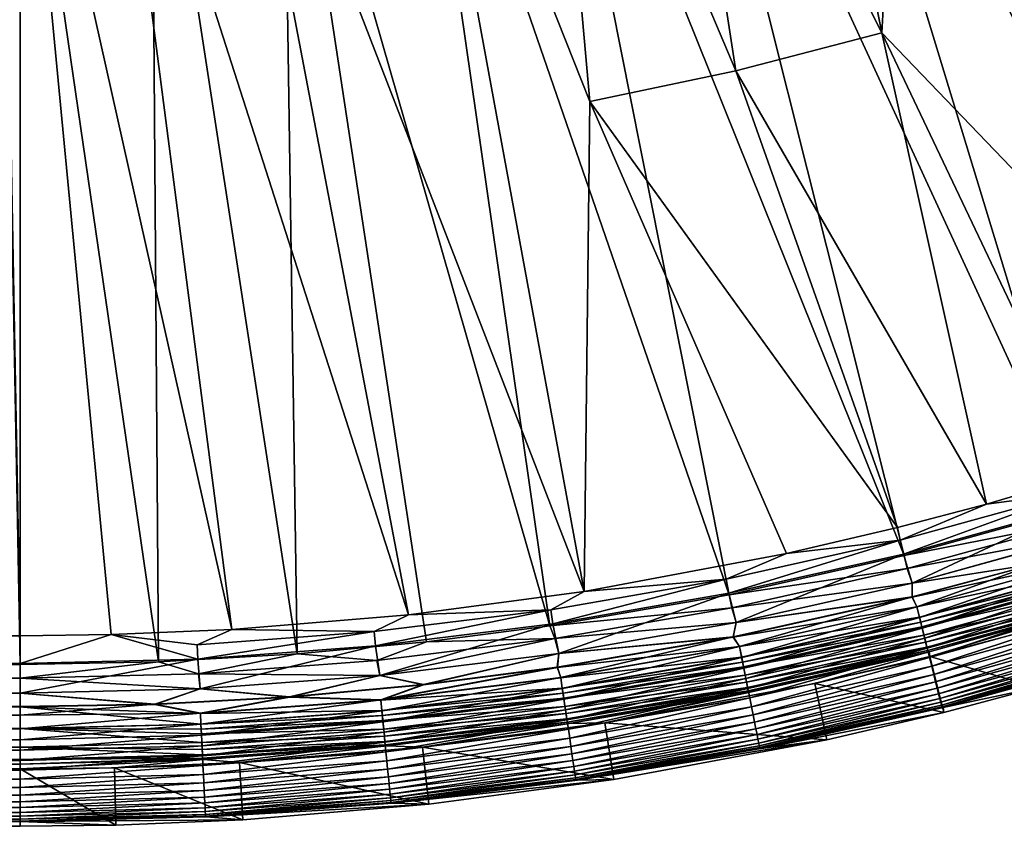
# Model space of a CAD drawing. Header units: metres. Extents: x -900 to 900, y -400 to 400.
# Tile 185 of 241: x 701 to 752, y -400 to -357. Entities that reach past the tile are written whole.
import ezdxf

# ---------------------------------------------------------------- set-up
doc = ezdxf.new("R2010")
doc.units = ezdxf.units.M

msp = doc.modelspace()

# ---------------------------------------------------------------- linework, layer by layer
at = {"layer": 'top'}
for points in [[(747.252197, -331.464813, -29.710361), (774.93988, -374.420105, -0.803848), (753.64325, -328.983063, -29.72888)], [(754.324158, -330.367065, -32.327477), (773.58844, -376.619751, -3.399924), (747.914978, -332.868317, -32.309166)], [(745.777344, -358.114075, -15.338564), (747.252197, -331.464813, -29.710361), (740.871094, -333.599945, -29.690994)], [(745.777344, -358.114075, -15.338564), (765.150696, -378.2836, -0.803848), (747.252197, -331.464813, -29.710361)], [(765.150696, -378.2836, -0.803848), (774.93988, -374.420105, -0.803848), (747.252197, -331.464813, -29.710361)], [(747.914978, -332.868317, -32.309166), (764.190063, -380.22464, -3.399924), (741.391602, -335.054474, -32.289608)], [(773.58844, -376.619751, -3.399924), (764.190063, -380.22464, -3.399924), (747.914978, -332.868317, -32.309166)], [(734.339966, -335.44632, -29.670233), (745.777344, -358.114075, -15.338564), (740.871094, -333.599945, -29.690994)], [(728.303345, -336.857208, -29.650164), (738.14032, -360.10199, -15.338564), (734.339966, -335.44632, -29.670233)], [(738.14032, -360.10199, -15.338564), (745.777344, -358.114075, -15.338564), (734.339966, -335.44632, -29.670233)], [(741.391602, -335.054474, -32.289608), (755.964355, -382.92392, -3.399924), (734.76947, -336.920441, -32.268772)], [(764.190063, -380.22464, -3.399924), (755.964355, -382.92392, -3.399924), (741.391602, -335.054474, -32.289608)], [(721.18103, -338.163605, -29.625343), (730.521423, -361.700104, -15.338564), (728.303345, -336.857208, -29.650164)], [(734.76947, -336.920441, -32.268772), (746.937378, -385.419708, -3.399924), (728.064331, -338.461823, -32.246628)], [(730.521423, -361.700104, -15.338564), (738.14032, -360.10199, -15.338564), (728.303345, -336.857208, -29.650164)], [(755.964355, -382.92392, -3.399924), (746.937378, -385.419708, -3.399924), (734.76947, -336.920441, -32.268772)], [(711.647339, -339.317474, -29.590059), (730.213135, -387.293213, -0.803848), (721.18103, -338.163605, -29.625343)], [(730.213135, -387.293213, -0.803848), (730.521423, -361.700104, -15.338564), (721.18103, -338.163605, -29.625343)], [(728.064331, -338.461823, -32.246628), (737.797119, -387.468781, -3.399924), (721.292175, -339.675354, -32.22316)], [(746.937378, -385.419708, -3.399924), (737.797119, -387.468781, -3.399924), (728.064331, -338.461823, -32.246628)], [(705.383179, -339.713257, -29.565502), (721.030396, -388.514221, -0.803848), (711.647339, -339.317474, -29.590059)], [(721.030396, -388.514221, -0.803848), (730.213135, -387.293213, -0.803848), (711.647339, -339.317474, -29.590059)], [(0.734328, -389.60788, -0.803848), (700.734314, -389.60788, -0.803848), (699.821045, -339.827301, -29.544678)], [(699.821045, -339.827301, -29.544678), (700.734314, -389.60788, -0.803848), (700.734314, -339.824097, -29.546532)], [(700.734314, -339.824097, -29.546532), (711.798828, -389.283508, -0.803848), (705.383179, -339.713257, -29.565502)], [(700.734314, -389.60788, -0.803848), (705.491638, -389.547943, -0.803848), (700.734314, -339.824097, -29.546532)], [(705.491638, -389.547943, -0.803848), (711.798828, -389.283508, -0.803848), (700.734314, -339.824097, -29.546532)], [(711.798828, -389.283508, -0.803848), (721.030396, -388.514221, -0.803848), (705.383179, -339.713257, -29.565502)], [(721.292175, -339.675354, -32.22316), (728.416321, -389.088013, -3.399924), (714.468994, -340.558014, -32.198345)], [(737.797119, -387.468781, -3.399924), (728.416321, -389.088013, -3.399924), (721.292175, -339.675354, -32.22316)], [(714.468994, -340.558014, -32.198345), (715.216675, -390.559692, -3.399924), (707.610962, -341.10791, -32.172169)], [(728.416321, -389.088013, -3.399924), (721.974243, -389.922791, -3.399924), (714.468994, -340.558014, -32.198345)], [(714.468994, -340.558014, -32.198345), (721.974243, -389.922791, -3.399924), (715.216675, -390.559692, -3.399924)], [(707.610962, -341.10791, -32.172169), (707.980774, -390.973389, -3.399924), (700.734314, -341.324097, -32.144608)], [(715.216675, -390.559692, -3.399924), (707.980774, -390.973389, -3.399924), (707.610962, -341.10791, -32.172169)], [(700.734314, -391.111328, -3.399924), (0.734328, -341.327301, -32.142754), (699.821045, -341.327301, -32.142754)], [(700.734314, -391.111328, -3.399924), (0.734328, -391.111328, -3.399924), (0.734328, -341.327301, -32.142754)], [(700.734314, -341.324097, -32.144608), (700.734314, -391.111328, -3.399924), (699.821045, -341.327301, -32.142754)], [(707.980774, -390.973389, -3.399924), (700.734314, -391.111328, -3.399924), (700.734314, -341.324097, -32.144608)], [(738.14032, -360.10199, -15.338564), (751.247925, -382.727722, -0.803848), (745.777344, -358.114075, -15.338564)], [(751.247925, -382.727722, -0.803848), (756.717102, -381.120422, -0.803848), (745.777344, -358.114075, -15.338564)], [(745.777344, -358.114075, -15.338564), (756.717102, -381.120422, -0.803848), (765.150696, -378.2836, -0.803848)], [(730.521423, -361.700104, -15.338564), (746.598083, -383.954773, -0.803848), (738.14032, -360.10199, -15.338564)], [(746.598083, -383.954773, -0.803848), (751.247925, -382.727722, -0.803848), (738.14032, -360.10199, -15.338564)], [(730.213135, -387.293213, -0.803848), (740.790527, -385.311462, -0.803848), (730.521423, -361.700104, -15.338564)], [(740.790527, -385.311462, -0.803848), (746.598083, -383.954773, -0.803848), (730.521423, -361.700104, -15.338564)], [(756.717102, -381.120422, -0.803848), (751.247925, -382.727722, -0.803848), (755.725647, -382.142822, -0.456723)], [(755.725647, -382.142822, -0.456723), (746.736816, -384.620972, -0.456723), (746.917175, -385.341827, -0.204445)], [(755.725647, -382.142822, -0.456723), (751.247925, -382.727722, -0.803848), (746.736816, -384.620972, -0.456723)], [(755.941223, -382.854004, -0.204445), (755.725647, -382.142822, -0.456723), (746.917175, -385.341827, -0.204445)], [(751.247925, -382.727722, -0.803848), (746.598083, -383.954773, -0.803848), (746.736816, -384.620972, -0.456723)], [(746.917175, -385.341827, -0.204445), (747.355774, -386.857666), (755.941223, -382.854004, -0.204445)], [(747.355774, -386.857666), (756.432251, -384.345856), (755.941223, -382.854004, -0.204445)], [(746.937378, -385.419708, -3.399924), (755.964355, -382.92392, -3.399924), (756.166443, -383.596863, -3.101714)], [(746.937378, -385.419708, -3.399924), (756.166443, -383.596863, -3.101714), (747.10553, -386.094849, -3.101714)], [(747.10553, -386.094849, -3.101714), (756.166443, -383.596863, -3.101714), (756.431091, -384.342041, -3)], [(746.736816, -384.620972, -0.456723), (746.598083, -383.954773, -0.803848), (740.790527, -385.311462, -0.803848)], [(747.10553, -386.094849, -3.101714), (756.431091, -384.342041, -3), (747.354797, -386.85379, -3)], [(756.431091, -384.342041, -3), (753.829773, -385.858826, -3), (747.354797, -386.85379, -3)], [(756.432251, -384.345856), (747.355774, -386.857666), (753.825745, -385.844604)], [(746.736816, -384.620972, -0.456723), (737.642578, -386.658173, -0.456723), (737.787292, -387.387024, -0.204445)], [(746.736816, -384.620972, -0.456723), (740.790527, -385.311462, -0.803848), (737.642578, -386.658173, -0.456723)], [(746.917175, -385.341827, -0.204445), (746.736816, -384.620972, -0.456723), (737.787292, -387.387024, -0.204445)], [(740.790527, -385.311462, -0.803848), (730.213135, -387.293213, -0.803848), (737.642578, -386.658173, -0.456723)], [(737.787292, -387.387024, -0.204445), (738.166992, -388.921082), (746.917175, -385.341827, -0.204445)], [(737.797119, -387.468781, -3.399924), (746.937378, -385.419708, -3.399924), (747.10553, -386.094849, -3.101714)], [(738.166992, -388.921082), (747.355774, -386.857666), (746.917175, -385.341827, -0.204445)], [(753.829773, -385.858826, -3), (747.370361, -387.590637, -3), (747.354797, -386.85379, -3)], [(753.825745, -385.844604), (747.355774, -386.857666), (747.36676, -387.576294)], [(753.825745, -385.844604), (747.36676, -387.576294), (747.605164, -388.09201, -0.028766)], [(747.370361, -387.590637, -3), (756.766663, -385.576904, -3.056892), (747.607666, -388.101929, -3.056892)], [(747.370361, -387.590637, -3), (753.829773, -385.858826, -3), (756.766663, -385.576904, -3.056892)], [(756.763672, -385.567108, -0.028766), (753.825745, -385.844604), (747.605164, -388.09201, -0.028766)], [(747.605164, -388.09201, -0.028766), (747.745728, -388.653839, -0.114353), (756.763672, -385.567108, -0.028766)], [(747.607666, -388.101929, -3.056892), (756.766663, -385.576904, -3.056892), (756.928589, -386.111176, -3.22474)], [(747.745728, -388.653839, -0.114353), (756.931702, -386.121338, -0.114353), (756.763672, -385.567108, -0.028766)], [(737.797119, -387.468781, -3.399924), (747.10553, -386.094849, -3.101714), (737.938416, -388.148407, -3.101714)], [(737.938416, -388.148407, -3.101714), (747.10553, -386.094849, -3.101714), (747.354797, -386.85379, -3)], [(747.607666, -388.101929, -3.056892), (756.928589, -386.111176, -3.22474), (747.743164, -388.643524, -3.22474)], [(747.743164, -388.643524, -3.22474), (756.928589, -386.111176, -3.22474), (757.005127, -386.363678, -3.348771)], [(747.743164, -388.643524, -3.22474), (757.005127, -386.363678, -3.348771), (747.80719, -388.899475, -3.348771)], [(747.745728, -388.653839, -0.114353), (747.88385, -389.206055, -0.255695), (756.931702, -386.121338, -0.114353)], [(747.80719, -388.899475, -3.348771), (757.005127, -386.363678, -3.348771), (757.077759, -386.60321, -3.497899)], [(747.88385, -389.206055, -0.255695), (757.096863, -386.666138, -0.255695), (756.931702, -386.121338, -0.114353)], [(737.642578, -386.658173, -0.456723), (728.469055, -388.250153, -0.456723), (728.57782, -388.98526, -0.204445)], [(737.642578, -386.658173, -0.456723), (730.213135, -387.293213, -0.803848), (728.469055, -388.250153, -0.456723)], [(737.787292, -387.387024, -0.204445), (737.642578, -386.658173, -0.456723), (728.57782, -388.98526, -0.204445)], [(737.938416, -388.148407, -3.101714), (747.354797, -386.85379, -3), (738.166199, -388.917145, -3)], [(747.354797, -386.85379, -3), (747.370361, -387.590637, -3), (738.166199, -388.917145, -3)], [(747.355774, -386.857666), (738.166992, -388.921082), (747.36676, -387.576294)], [(757.077759, -386.60321, -3.497899), (747.86792, -389.142273, -3.497899), (747.80719, -388.899475, -3.348771)], [(757.208618, -387.034821, -3.865118), (747.86792, -389.142273, -3.497899), (757.077759, -386.60321, -3.497899)], [(747.88385, -389.206055, -0.255695), (748.018066, -389.742401, -0.451727), (757.096863, -386.666138, -0.255695)], [(748.018066, -389.742401, -0.451727), (757.257202, -387.195251, -0.451727), (757.096863, -386.666138, -0.255695)], [(730.213135, -387.293213, -0.803848), (721.030396, -388.514221, -0.803848), (728.469055, -388.250153, -0.456723)], [(728.416321, -389.088013, -3.399924), (737.797119, -387.468781, -3.399924), (737.938416, -388.148407, -3.101714)], [(728.57782, -388.98526, -0.204445), (728.888, -390.531128), (737.787292, -387.387024, -0.204445)], [(728.888, -390.531128), (738.166992, -388.921082), (737.787292, -387.387024, -0.204445)], [(747.86792, -389.142273, -3.497899), (757.208618, -387.034821, -3.865118), (747.977356, -389.579773, -3.865118)], [(747.977356, -389.579773, -3.865118), (757.208618, -387.034821, -3.865118), (757.316223, -387.389954, -4.312942)], [(757.316223, -387.389954, -4.312942), (748.067444, -389.939758, -4.312942), (747.977356, -389.579773, -3.865118)], [(748.018066, -389.742401, -0.451727), (748.14679, -390.256866, -0.70103), (757.257202, -387.195251, -0.451727)], [(757.39679, -387.65564, -4.82471), (748.067444, -389.939758, -4.312942), (757.316223, -387.389954, -4.312942)], [(748.14679, -390.256866, -0.70103), (757.411072, -387.702789, -0.70103), (757.257202, -387.195251, -0.451727)], [(747.36676, -387.576294), (738.004761, -389.666626), (738.339294, -390.167694, -0.028766)], [(747.36676, -387.576294), (738.166992, -388.921082), (738.004761, -389.666626)], [(738.00769, -389.681152, -3), (747.370361, -387.590637, -3), (747.607666, -388.101929, -3.056892)], [(747.370361, -387.590637, -3), (738.00769, -389.681152, -3), (738.166199, -388.917145, -3)], [(747.605164, -388.09201, -0.028766), (747.36676, -387.576294), (738.339294, -390.167694, -0.028766)], [(757.39679, -387.65564, -4.82471), (748.134827, -390.209076, -4.82471), (748.067444, -389.939758, -4.312942)], [(757.446899, -387.820892, -5.381563), (748.134827, -390.209076, -4.82471), (757.39679, -387.65564, -4.82471)], [(748.134827, -390.209076, -4.82471), (757.446899, -387.820892, -5.381563), (748.176697, -390.376587, -5.381563)], [(748.14679, -390.256866, -0.70103), (748.26886, -390.744873, -1.000777), (757.411072, -387.702789, -0.70103)], [(748.176697, -390.376587, -5.381563), (757.446899, -387.820892, -5.381563), (757.506226, -387.886139, -5.959025)], [(757.506226, -387.886139, -5.959025), (748.2547, -390.446381, -5.959025), (748.176697, -390.376587, -5.381563)], [(757.506226, -387.886139, -5.959025), (748.287109, -390.699554, -35), (748.2547, -390.446381, -5.959025)], [(748.26886, -390.744873, -1.000777), (757.557007, -388.184204, -1.000777), (757.411072, -387.702789, -0.70103)], [(753.107178, -389.427551, -35), (748.287109, -390.699554, -35), (757.506226, -387.886139, -5.959025)], [(719.242432, -389.392639, -0.456723), (721.030396, -388.514221, -0.803848), (711.798828, -389.283508, -0.803848)], [(728.469055, -388.250153, -0.456723), (719.242432, -389.392639, -0.456723), (719.315002, -390.132233, -0.204445)], [(728.469055, -388.250153, -0.456723), (721.030396, -388.514221, -0.803848), (719.242432, -389.392639, -0.456723)], [(728.57782, -388.98526, -0.204445), (728.469055, -388.250153, -0.456723), (719.315002, -390.132233, -0.204445)], [(728.416321, -389.088013, -3.399924), (737.938416, -388.148407, -3.101714), (728.691406, -389.753143, -3.101714)], [(728.691406, -389.753143, -3.101714), (737.938416, -388.148407, -3.101714), (738.166199, -388.917145, -3)], [(738.00769, -389.681152, -3), (747.607666, -388.101929, -3.056892), (738.341248, -390.177734, -3.056892)], [(738.339294, -390.167694, -0.028766), (738.452026, -390.735718, -0.114353), (747.605164, -388.09201, -0.028766)], [(738.341248, -390.177734, -3.056892), (747.607666, -388.101929, -3.056892), (747.743164, -388.643524, -3.22474)], [(738.452026, -390.735718, -0.114353), (747.745728, -388.653839, -0.114353), (747.605164, -388.09201, -0.028766)], [(748.26886, -390.744873, -1.000777), (748.38324, -391.202087, -1.34779), (757.557007, -388.184204, -1.000777)], [(748.38324, -391.202087, -1.34779), (757.693726, -388.635254, -1.34779), (757.557007, -388.184204, -1.000777)], [(719.315002, -390.132233, -0.204445), (719.541199, -391.68396), (728.57782, -388.98526, -0.204445)], [(719.541199, -391.68396), (728.888, -390.531128), (728.57782, -388.98526, -0.204445)], [(728.691406, -389.753143, -3.101714), (738.166199, -388.917145, -3), (728.887451, -390.527191, -3)], [(738.166199, -388.917145, -3), (738.00769, -389.681152, -3), (728.887451, -390.527191, -3)], [(738.166992, -388.921082), (728.888, -390.531128), (738.004761, -389.666626)], [(738.341248, -390.177734, -3.056892), (747.743164, -388.643524, -3.22474), (738.449951, -390.725311, -3.22474)], [(738.449951, -390.725311, -3.22474), (747.743164, -388.643524, -3.22474), (747.80719, -388.899475, -3.348771)], [(747.80719, -388.899475, -3.348771), (738.501343, -390.9841, -3.348771), (738.449951, -390.725311, -3.22474)], [(738.452026, -390.735718, -0.114353), (738.562866, -391.294067, -0.255695), (747.745728, -388.653839, -0.114353)], [(747.86792, -389.142273, -3.497899), (738.501343, -390.9841, -3.348771), (747.80719, -388.899475, -3.348771)], [(738.562866, -391.294067, -0.255695), (747.88385, -389.206055, -0.255695), (747.745728, -388.653839, -0.114353)], [(748.38324, -391.202087, -1.34779), (748.488831, -391.624237, -1.738888), (757.693726, -388.635254, -1.34779)], [(748.488831, -391.624237, -1.738888), (757.820007, -389.051727, -1.738888), (757.693726, -388.635254, -1.34779)], [(700.734314, -389.60788, -0.803848), (700.734314, -391.05304, -0.204963), (705.491638, -389.547943, -0.803848)], [(700.734314, -391.05304, -0.204963), (710.025085, -390.823547, -0.204445), (705.491638, -389.547943, -0.803848)], [(711.798828, -389.283508, -0.803848), (705.491638, -389.547943, -0.803848), (709.988831, -390.081268, -0.456723)], [(705.491638, -389.547943, -0.803848), (710.025085, -390.823547, -0.204445), (709.988831, -390.081268, -0.456723)], [(709.988831, -390.081268, -0.456723), (719.242432, -389.392639, -0.456723), (711.798828, -389.283508, -0.803848)], [(710.025085, -390.823547, -0.204445), (719.242432, -389.392639, -0.456723), (709.988831, -390.081268, -0.456723)], [(719.315002, -390.132233, -0.204445), (719.242432, -389.392639, -0.456723), (710.025085, -390.823547, -0.204445)], [(721.974243, -389.922791, -3.399924), (728.416321, -389.088013, -3.399924), (728.691406, -389.753143, -3.101714)], [(738.501343, -390.9841, -3.348771), (747.86792, -389.142273, -3.497899), (738.550049, -391.229553, -3.497899)], [(738.550049, -391.229553, -3.497899), (747.86792, -389.142273, -3.497899), (747.977356, -389.579773, -3.865118)], [(738.562866, -391.294067, -0.255695), (738.670532, -391.836365, -0.451727), (747.88385, -389.206055, -0.255695)], [(738.670532, -391.836365, -0.451727), (748.018066, -389.742401, -0.451727), (747.88385, -389.206055, -0.255695)], [(753.909424, -392.31842, -35), (748.287109, -390.699554, -35), (753.107178, -389.427551, -35)], [(748.488831, -391.624237, -1.738888), (748.584656, -392.007263, -2.170691), (757.820007, -389.051727, -1.738888)], [(748.584656, -392.007263, -2.170691), (757.934509, -389.429596, -2.170691), (757.820007, -389.051727, -1.738888)], [(748.584656, -392.007263, -2.170691), (748.669861, -392.347839, -2.639013), (757.934509, -389.429596, -2.170691)], [(748.669861, -392.347839, -2.639013), (758.036377, -389.765594, -2.639013), (757.934509, -389.429596, -2.170691)], [(0.734328, -389.60788, -0.803848), (0.734328, -390.554504, -0.3623), (700.734314, -389.60788, -0.803848)], [(0.734328, -390.554504, -0.3623), (700.734314, -391.05304, -0.204963), (700.734314, -389.60788, -0.803848)], [(715.216675, -390.559692, -3.399924), (721.974243, -389.922791, -3.399924), (719.390808, -390.904785, -3.101714)], [(719.390808, -390.904785, -3.101714), (728.691406, -389.753143, -3.101714), (719.540833, -391.679962, -3)], [(721.974243, -389.922791, -3.399924), (728.691406, -389.753143, -3.101714), (719.390808, -390.904785, -3.101714)], [(719.540833, -391.679962, -3), (728.691406, -389.753143, -3.101714), (728.887451, -390.527191, -3)], [(738.004761, -389.666626), (728.816284, -391.249176), (728.992615, -391.789734, -0.028766)], [(738.004761, -389.666626), (728.888, -390.531128), (728.816284, -391.249176)], [(728.818481, -391.263824, -3), (738.00769, -389.681152, -3), (738.341248, -390.177734, -3.056892)], [(738.00769, -389.681152, -3), (728.818481, -391.263824, -3), (728.887451, -390.527191, -3)], [(738.339294, -390.167694, -0.028766), (738.004761, -389.666626), (728.992615, -391.789734, -0.028766)], [(747.977356, -389.579773, -3.865118), (738.637878, -391.671906, -3.865118), (738.550049, -391.229553, -3.497899)], [(748.067444, -389.939758, -4.312942), (738.637878, -391.671906, -3.865118), (747.977356, -389.579773, -3.865118)], [(748.067444, -389.939758, -4.312942), (738.710144, -392.035889, -4.312942), (738.637878, -391.671906, -3.865118)], [(738.670532, -391.836365, -0.451727), (738.773804, -392.356537, -0.70103), (748.018066, -389.742401, -0.451727)], [(748.134827, -390.209076, -4.82471), (738.710144, -392.035889, -4.312942), (748.067444, -389.939758, -4.312942)], [(738.773804, -392.356537, -0.70103), (748.14679, -390.256866, -0.70103), (748.018066, -389.742401, -0.451727)], [(748.669861, -392.347839, -2.639013), (748.743652, -392.642853, -3.139467), (758.036377, -389.765594, -2.639013)], [(748.743652, -392.642853, -3.139467), (758.124634, -390.05661, -3.139467), (758.036377, -389.765594, -2.639013)], [(748.743652, -392.642853, -3.139467), (748.805298, -392.88916, -3.667668), (758.124634, -390.05661, -3.139467)], [(748.805298, -392.88916, -3.667668), (758.198242, -390.299591, -3.667668), (758.124634, -390.05661, -3.139467)], [(0.734328, -390.554504, -0.3623), (0.734328, -391.563354, -0.091617), (700.734314, -391.05304, -0.204963)], [(707.980774, -390.973389, -3.399924), (715.216675, -390.559692, -3.399924), (710.062988, -391.598938, -3.101714)], [(710.025085, -390.823547, -0.204445), (710.149109, -392.37674), (719.315002, -390.132233, -0.204445)], [(715.216675, -390.559692, -3.399924), (719.390808, -390.904785, -3.101714), (710.062988, -391.598938, -3.101714)], [(710.149109, -392.37674), (719.541199, -391.68396), (719.315002, -390.132233, -0.204445)], [(728.887451, -390.527191, -3), (721.830383, -392.163574, -3), (719.540833, -391.679962, -3)], [(728.888, -390.531128), (719.541199, -391.68396), (721.828735, -392.148865)], [(728.888, -390.531128), (721.828735, -392.148865), (728.816284, -391.249176)], [(728.887451, -390.527191, -3), (728.818481, -391.263824, -3), (721.830383, -392.163574, -3)], [(728.818481, -391.263824, -3), (738.341248, -390.177734, -3.056892), (728.99408, -391.799835, -3.056892)], [(728.992615, -391.789734, -0.028766), (729.077332, -392.36264, -0.114353), (738.339294, -390.167694, -0.028766)], [(728.99408, -391.799835, -3.056892), (738.341248, -390.177734, -3.056892), (738.449951, -390.725311, -3.22474)], [(729.077332, -392.36264, -0.114353), (738.452026, -390.735718, -0.114353), (738.339294, -390.167694, -0.028766)], [(748.2547, -390.446381, -5.959025), (742.266907, -392.105927, -35), (731.302246, -394.1604, -35)], [(731.302246, -394.1604, -35), (738.888733, -392.549591, -5.959025), (748.2547, -390.446381, -5.959025)], [(738.710144, -392.035889, -4.312942), (748.134827, -390.209076, -4.82471), (738.764221, -392.308197, -4.82471)], [(738.764221, -392.308197, -4.82471), (748.134827, -390.209076, -4.82471), (748.176697, -390.376587, -5.381563)], [(748.176697, -390.376587, -5.381563), (738.797791, -392.47757, -5.381563), (738.764221, -392.308197, -4.82471)], [(738.773804, -392.356537, -0.70103), (738.871765, -392.849915, -1.000777), (748.14679, -390.256866, -0.70103)], [(748.2547, -390.446381, -5.959025), (738.797791, -392.47757, -5.381563), (748.176697, -390.376587, -5.381563)], [(748.2547, -390.446381, -5.959025), (738.888733, -392.549591, -5.959025), (738.797791, -392.47757, -5.381563)], [(738.871765, -392.849915, -1.000777), (748.26886, -390.744873, -1.000777), (748.14679, -390.256866, -0.70103)], [(748.287109, -390.699554, -35), (742.266907, -392.105927, -35), (748.2547, -390.446381, -5.959025)], [(748.805298, -392.88916, -3.667668), (748.854004, -393.083954, -4.218875), (758.198242, -390.299591, -3.667668)], [(748.854004, -393.083954, -4.218875), (758.256531, -390.491791, -4.218875), (758.198242, -390.299591, -3.667668)], [(748.854004, -393.083954, -4.218875), (748.889526, -393.225891, -4.786941), (758.256531, -390.491791, -4.218875)], [(748.889526, -393.225891, -4.786941), (758.29895, -390.631775, -4.786941), (758.256531, -390.491791, -4.218875)], [(0.734328, -391.563354, -0.091617), (700.734314, -392.603882), (700.734314, -391.05304, -0.204963)], [(700.734314, -391.05304, -0.204963), (700.734314, -392.603882), (710.025085, -390.823547, -0.204445)], [(700.734314, -392.603882), (710.149109, -392.37674), (710.025085, -390.823547, -0.204445)], [(700.734314, -391.111328, -3.399924), (707.980774, -390.973389, -3.399924), (700.734314, -391.831268, -3.101714)], [(707.980774, -390.973389, -3.399924), (710.062988, -391.598938, -3.101714), (700.734314, -391.831268, -3.101714)], [(710.062988, -391.598938, -3.101714), (719.390808, -390.904785, -3.101714), (719.540833, -391.679962, -3)], [(738.449951, -390.725311, -3.22474), (729.075806, -392.352112, -3.22474), (728.99408, -391.799835, -3.056892)], [(738.501343, -390.9841, -3.348771), (729.075806, -392.352112, -3.22474), (738.449951, -390.725311, -3.22474)], [(729.075806, -392.352112, -3.22474), (738.501343, -390.9841, -3.348771), (729.11438, -392.613129, -3.348771)], [(729.077332, -392.36264, -0.114353), (729.160645, -392.925751, -0.255695), (738.452026, -390.735718, -0.114353)], [(729.11438, -392.613129, -3.348771), (738.501343, -390.9841, -3.348771), (738.550049, -391.229553, -3.497899)], [(729.160645, -392.925751, -0.255695), (738.562866, -391.294067, -0.255695), (738.452026, -390.735718, -0.114353)], [(738.871765, -392.849915, -1.000777), (738.963501, -393.312195, -1.34779), (748.26886, -390.744873, -1.000777)], [(738.963501, -393.312195, -1.34779), (748.38324, -391.202087, -1.34779), (748.26886, -390.744873, -1.000777)], [(749.015869, -393.609802, -35), (742.266907, -392.105927, -35), (748.287109, -390.699554, -35)], [(753.909424, -392.31842, -35), (749.015869, -393.609802, -35), (748.287109, -390.699554, -35)], [(748.889526, -393.225891, -4.786941), (748.911499, -393.313782, -5.365363), (758.29895, -390.631775, -4.786941)], [(748.911499, -393.313782, -5.365363), (758.325256, -390.718506, -5.365363), (758.29895, -390.631775, -4.786941)], [(748.911499, -393.313782, -5.365363), (748.983643, -393.356476, -5.947641), (758.325256, -390.718506, -5.365363)], [(748.983643, -393.356476, -5.947641), (758.377075, -390.756989, -5.947641), (758.325256, -390.718506, -5.365363)], [(758.377075, -390.756989, -5.947641), (748.983643, -393.356476, -5.947641), (753.909424, -392.31842, -35)], [(0.734328, -391.111328, -3.399924), (700.734314, -391.111328, -3.399924), (0.734328, -391.582916, -3.180022)], [(700.734314, -391.111328, -3.399924), (700.734314, -391.831268, -3.101714), (0.734328, -391.582916, -3.180022)], [(0.734328, -391.563354, -0.091617), (0.734328, -392.603882), (700.734314, -392.603882)], [(0.734328, -391.582916, -3.180022), (700.734314, -391.831268, -3.101714), (0.734328, -392.08551, -3.04535)], [(700.734314, -391.831268, -3.101714), (710.062988, -391.598938, -3.101714), (710.148926, -392.372772, -3)], [(710.062988, -391.598938, -3.101714), (719.540833, -391.679962, -3), (710.148926, -392.372772, -3)], [(728.992615, -391.789734, -0.028766), (728.816284, -391.249176), (719.591797, -392.953766, -0.028766)], [(728.816284, -391.249176), (721.828735, -392.148865), (719.591797, -392.953766, -0.028766)], [(721.830383, -392.163574, -3), (728.818481, -391.263824, -3), (719.592773, -392.963928, -3.056892)], [(719.592773, -392.963928, -3.056892), (728.818481, -391.263824, -3), (728.99408, -391.799835, -3.056892)], [(738.550049, -391.229553, -3.497899), (729.151001, -392.860687, -3.497899), (729.11438, -392.613129, -3.348771)], [(738.637878, -391.671906, -3.865118), (729.151001, -392.860687, -3.497899), (738.550049, -391.229553, -3.497899)], [(729.160645, -392.925751, -0.255695), (729.241516, -393.472687, -0.451727), (738.562866, -391.294067, -0.255695)], [(729.241516, -393.472687, -0.451727), (738.670532, -391.836365, -0.451727), (738.562866, -391.294067, -0.255695)], [(738.963501, -393.312195, -1.34779), (739.048218, -393.739044, -1.738888), (748.38324, -391.202087, -1.34779)], [(739.048218, -393.739044, -1.738888), (748.488831, -391.624237, -1.738888), (748.38324, -391.202087, -1.34779)], [(700.734314, -391.831268, -3.101714), (700.734314, -392.603882, -3), (0.734328, -392.08551, -3.04535)], [(0.734328, -392.08551, -3.04535), (700.734314, -392.603882, -3), (0.734328, -392.603882, -3)], [(710.148926, -392.372772, -3), (700.734314, -392.603882, -3), (700.734314, -391.831268, -3.101714)], [(719.540833, -391.679962, -3), (714.814087, -392.807129, -3), (710.148926, -392.372772, -3)], [(719.541199, -391.68396), (710.149109, -392.37674), (714.812988, -392.792389)], [(719.541199, -391.68396), (714.812988, -392.792389), (721.828735, -392.148865)], [(721.830383, -392.163574, -3), (714.814087, -392.807129, -3), (719.540833, -391.679962, -3)], [(719.591797, -392.953766, -0.028766), (719.648315, -393.530151, -0.114353), (728.992615, -391.789734, -0.028766)], [(729.075806, -392.352112, -3.22474), (719.592773, -392.963928, -3.056892), (728.99408, -391.799835, -3.056892)], [(719.648315, -393.530151, -0.114353), (729.077332, -392.36264, -0.114353), (728.992615, -391.789734, -0.028766)], [(738.637878, -391.671906, -3.865118), (729.21698, -393.306824, -3.865118), (729.151001, -392.860687, -3.497899)], [(738.710144, -392.035889, -4.312942), (729.21698, -393.306824, -3.865118), (738.637878, -391.671906, -3.865118)], [(729.21698, -393.306824, -3.865118), (738.710144, -392.035889, -4.312942), (729.271301, -393.67395, -4.312942)], [(729.241516, -393.472687, -0.451727), (729.319092, -393.997314, -0.70103), (738.670532, -391.836365, -0.451727)], [(729.271301, -393.67395, -4.312942), (738.710144, -392.035889, -4.312942), (738.764221, -392.308197, -4.82471)], [(729.319092, -393.997314, -0.70103), (738.773804, -392.356537, -0.70103), (738.670532, -391.836365, -0.451727)], [(742.903931, -395.037628, -35), (731.302246, -394.1604, -35), (742.266907, -392.105927, -35)], [(739.048218, -393.739044, -1.738888), (739.125122, -394.126312, -2.170691), (748.488831, -391.624237, -1.738888)], [(739.125122, -394.126312, -2.170691), (748.584656, -392.007263, -2.170691), (748.488831, -391.624237, -1.738888)], [(739.125122, -394.126312, -2.170691), (739.193481, -394.470673, -2.639013), (748.584656, -392.007263, -2.170691)], [(739.193481, -394.470673, -2.639013), (748.669861, -392.347839, -2.639013), (748.584656, -392.007263, -2.170691)], [(749.015869, -393.609802, -35), (742.903931, -395.037628, -35), (742.266907, -392.105927, -35)], [(700.734314, -392.603882, -3), (700.734314, -393.32251, -3), (0.734328, -392.603882, -3)], [(700.734314, -393.32251, -3), (0.734328, -393.32251, -3), (0.734328, -392.603882, -3)], [(0.734328, -392.603882), (0.734328, -393.307709), (700.734314, -392.603882)], [(0.734328, -393.307709), (700.734314, -393.307709), (700.734314, -392.603882)], [(710.148926, -392.372772, -3), (707.778931, -393.193604, -3), (700.734314, -392.603882, -3)], [(710.149109, -392.37674), (700.734314, -392.603882), (707.778381, -393.178833)], [(707.778931, -393.193604, -3), (700.734314, -393.32251, -3), (700.734314, -392.603882, -3)], [(700.734314, -392.603882), (700.734314, -393.307709), (707.778381, -393.178833)], [(710.149109, -392.37674), (707.778381, -393.178833), (714.812988, -392.792389)], [(714.814087, -392.807129, -3), (707.778931, -393.193604, -3), (710.148926, -392.372772, -3)], [(719.591797, -392.953766, -0.028766), (721.828735, -392.148865), (714.812988, -392.792389)], [(714.814087, -392.807129, -3), (721.830383, -392.163574, -3), (719.592773, -392.963928, -3.056892)], [(719.592773, -392.963928, -3.056892), (729.075806, -392.352112, -3.22474), (719.647278, -393.519562, -3.22474)], [(719.647278, -393.519562, -3.22474), (729.075806, -392.352112, -3.22474), (729.11438, -392.613129, -3.348771)], [(729.11438, -392.613129, -3.348771), (719.673096, -393.782166, -3.348771), (719.647278, -393.519562, -3.22474)], [(719.648315, -393.530151, -0.114353), (719.703918, -394.09671, -0.255695), (729.077332, -392.36264, -0.114353)], [(729.151001, -392.860687, -3.497899), (719.673096, -393.782166, -3.348771), (729.11438, -392.613129, -3.348771)], [(719.703918, -394.09671, -0.255695), (729.160645, -392.925751, -0.255695), (729.077332, -392.36264, -0.114353)], [(738.764221, -392.308197, -4.82471), (729.31189, -393.948547, -4.82471), (729.271301, -393.67395, -4.312942)], [(738.797791, -392.47757, -5.381563), (729.31189, -393.948547, -4.82471), (738.764221, -392.308197, -4.82471)], [(738.797791, -392.47757, -5.381563), (729.337158, -394.119385, -5.381563), (729.31189, -393.948547, -4.82471)], [(729.319092, -393.997314, -0.70103), (729.3927, -394.494934, -1.000777), (738.773804, -392.356537, -0.70103)], [(738.888733, -392.549591, -5.959025), (729.337158, -394.119385, -5.381563), (738.797791, -392.47757, -5.381563)], [(738.888733, -392.549591, -5.959025), (729.430847, -394.190674, -5.959025), (729.337158, -394.119385, -5.381563)], [(729.3927, -394.494934, -1.000777), (738.871765, -392.849915, -1.000777), (738.773804, -392.356537, -0.70103)], [(729.430847, -394.190674, -5.959025), (738.888733, -392.549591, -5.959025), (731.302246, -394.1604, -35)], [(739.193481, -394.470673, -2.639013), (739.252686, -394.768921, -3.139467), (748.669861, -392.347839, -2.639013)], [(739.252686, -394.768921, -3.139467), (748.743652, -392.642853, -3.139467), (748.669861, -392.347839, -2.639013)], [(748.983643, -393.356476, -5.947641), (749.015869, -393.609802, -35), (753.909424, -392.31842, -35)], [(714.812988, -392.792389), (707.778381, -393.178833), (710.163513, -393.655396, -0.028766)], [(707.778931, -393.193604, -3), (714.814087, -392.807129, -3), (710.164001, -393.665619, -3.056892)], [(719.591797, -392.953766, -0.028766), (714.812988, -392.792389), (710.163513, -393.655396, -0.028766)], [(710.163513, -393.655396, -0.028766), (710.191772, -394.233887, -0.114353), (719.591797, -392.953766, -0.028766)], [(714.814087, -392.807129, -3), (719.592773, -392.963928, -3.056892), (710.164001, -393.665619, -3.056892)], [(710.164001, -393.665619, -3.056892), (719.592773, -392.963928, -3.056892), (719.647278, -393.519562, -3.22474)], [(710.191772, -394.233887, -0.114353), (719.648315, -393.530151, -0.114353), (719.591797, -392.953766, -0.028766)], [(729.151001, -392.860687, -3.497899), (719.69751, -394.03125, -3.497899), (719.673096, -393.782166, -3.348771)], [(729.21698, -393.306824, -3.865118), (719.69751, -394.03125, -3.497899), (729.151001, -392.860687, -3.497899)], [(719.703918, -394.09671, -0.255695), (719.757935, -394.646973, -0.451727), (729.160645, -392.925751, -0.255695)], [(719.757935, -394.646973, -0.451727), (729.241516, -393.472687, -0.451727), (729.160645, -392.925751, -0.255695)], [(729.3927, -394.494934, -1.000777), (729.46167, -394.961182, -1.34779), (738.871765, -392.849915, -1.000777)], [(729.46167, -394.961182, -1.34779), (738.963501, -393.312195, -1.34779), (738.871765, -392.849915, -1.000777)], [(739.252686, -394.768921, -3.139467), (739.302124, -395.017944, -3.667668), (748.743652, -392.642853, -3.139467)], [(739.302124, -395.017944, -3.667668), (748.805298, -392.88916, -3.667668), (748.743652, -392.642853, -3.139467)], [(739.302124, -395.017944, -3.667668), (739.341248, -395.214935, -4.218875), (748.805298, -392.88916, -3.667668)], [(739.341248, -395.214935, -4.218875), (748.854004, -393.083954, -4.218875), (748.805298, -392.88916, -3.667668)], [(739.341248, -395.214935, -4.218875), (739.36969, -395.358429, -4.786941), (748.854004, -393.083954, -4.218875)], [(739.36969, -395.358429, -4.786941), (748.889526, -393.225891, -4.786941), (748.854004, -393.083954, -4.218875)], [(700.734314, -393.307709), (0.734328, -393.307709), (700.734314, -393.754425, -0.016652)], [(0.734328, -393.307709), (700.734314, -394.469604, -0.113575), (700.734314, -393.754425, -0.016652)], [(0.734328, -393.307709), (0.734328, -395.151855, -0.290434), (700.734314, -394.469604, -0.113575)], [(700.734314, -393.32251, -3), (700.734314, -394.458832, -3.22474), (0.734328, -393.32251, -3)], [(700.734314, -394.458832, -3.22474), (0.734328, -394.807526, -3.395593), (0.734328, -393.32251, -3)], [(710.163513, -393.655396, -0.028766), (707.778381, -393.178833), (700.734314, -393.754425, -0.016652)], [(707.778381, -393.178833), (700.734314, -393.307709), (700.734314, -393.754425, -0.016652)], [(707.778931, -393.193604, -3), (710.164001, -393.665619, -3.056892), (700.734314, -393.32251, -3)], [(710.164001, -393.665619, -3.056892), (710.191223, -394.223267, -3.22474), (700.734314, -393.32251, -3)], [(700.734314, -393.32251, -3), (710.191223, -394.223267, -3.22474), (700.734314, -394.458832, -3.22474)], [(700.734314, -393.754425, -0.016652), (700.734314, -394.469604, -0.113575), (710.163513, -393.655396, -0.028766)], [(700.734314, -394.469604, -0.113575), (710.191772, -394.233887, -0.114353), (710.163513, -393.655396, -0.028766)], [(719.647278, -393.519562, -3.22474), (710.191223, -394.223267, -3.22474), (710.164001, -393.665619, -3.056892)], [(719.673096, -393.782166, -3.348771), (710.191223, -394.223267, -3.22474), (719.647278, -393.519562, -3.22474)], [(710.191772, -394.233887, -0.114353), (710.219543, -394.802521, -0.255695), (719.648315, -393.530151, -0.114353)], [(710.219543, -394.802521, -0.255695), (719.703918, -394.09671, -0.255695), (719.648315, -393.530151, -0.114353)], [(719.69751, -394.03125, -3.497899), (729.21698, -393.306824, -3.865118), (719.741516, -394.480103, -3.865118)], [(719.741516, -394.480103, -3.865118), (729.21698, -393.306824, -3.865118), (729.271301, -393.67395, -4.312942)], [(719.757935, -394.646973, -0.451727), (719.809692, -395.174805, -0.70103), (729.241516, -393.472687, -0.451727)], [(719.809692, -395.174805, -0.70103), (729.319092, -393.997314, -0.70103), (729.241516, -393.472687, -0.451727)], [(729.46167, -394.961182, -1.34779), (729.52533, -395.391663, -1.738888), (738.963501, -393.312195, -1.34779)], [(729.52533, -395.391663, -1.738888), (739.048218, -393.739044, -1.738888), (738.963501, -393.312195, -1.34779)], [(739.36969, -395.358429, -4.786941), (739.387329, -395.447327, -5.365363), (748.889526, -393.225891, -4.786941)], [(739.387329, -395.447327, -5.365363), (748.911499, -393.313782, -5.365363), (748.889526, -393.225891, -4.786941)], [(739.387329, -395.447327, -5.365363), (739.473999, -395.491943, -5.947641), (748.911499, -393.313782, -5.365363)], [(739.473999, -395.491943, -5.947641), (748.983643, -393.356476, -5.947641), (748.911499, -393.313782, -5.365363)], [(748.983643, -393.356476, -5.947641), (739.473999, -395.491943, -5.947641), (749.015869, -393.609802, -35)], [(739.473999, -395.491943, -5.947641), (742.903931, -395.037628, -35), (749.015869, -393.609802, -35)], [(719.673096, -393.782166, -3.348771), (710.204102, -394.486847, -3.348771), (710.191223, -394.223267, -3.22474)], [(719.69751, -394.03125, -3.497899), (710.204102, -394.486847, -3.348771), (719.673096, -393.782166, -3.348771)], [(710.204102, -394.486847, -3.348771), (719.69751, -394.03125, -3.497899), (710.21637, -394.736816, -3.497899)], [(710.21637, -394.736816, -3.497899), (719.69751, -394.03125, -3.497899), (719.741516, -394.480103, -3.865118)], [(710.219543, -394.802521, -0.255695), (710.246521, -395.354797, -0.451727), (719.703918, -394.09671, -0.255695)], [(710.246521, -395.354797, -0.451727), (719.757935, -394.646973, -0.451727), (719.703918, -394.09671, -0.255695)], [(729.271301, -393.67395, -4.312942), (719.777771, -394.849457, -4.312942), (719.741516, -394.480103, -3.865118)], [(729.31189, -393.948547, -4.82471), (719.777771, -394.849457, -4.312942), (729.271301, -393.67395, -4.312942)], [(729.31189, -393.948547, -4.82471), (719.804871, -395.125732, -4.82471), (719.777771, -394.849457, -4.312942)], [(729.337158, -394.119385, -5.381563), (719.804871, -395.125732, -4.82471), (729.31189, -393.948547, -4.82471)], [(729.337158, -394.119385, -5.381563), (719.821716, -395.297607, -5.381563), (719.804871, -395.125732, -4.82471)], [(719.809692, -395.174805, -0.70103), (719.858826, -395.675446, -1.000777), (729.319092, -393.997314, -0.70103)], [(729.430847, -394.190674, -5.959025), (719.821716, -395.297607, -5.381563), (729.337158, -394.119385, -5.381563)], [(719.858826, -395.675446, -1.000777), (729.3927, -394.494934, -1.000777), (729.319092, -393.997314, -0.70103)], [(721.778503, -395.42688, -35), (729.430847, -394.190674, -5.959025), (731.302246, -394.1604, -35)], [(731.772156, -397.123505, -35), (721.778503, -395.42688, -35), (731.302246, -394.1604, -35)], [(729.52533, -395.391663, -1.738888), (729.58313, -395.782257, -2.170691), (739.048218, -393.739044, -1.738888)], [(729.58313, -395.782257, -2.170691), (739.125122, -394.126312, -2.170691), (739.048218, -393.739044, -1.738888)], [(729.58313, -395.782257, -2.170691), (729.63446, -396.129547, -2.639013), (739.125122, -394.126312, -2.170691)], [(729.63446, -396.129547, -2.639013), (739.193481, -394.470673, -2.639013), (739.125122, -394.126312, -2.170691)], [(742.903931, -395.037628, -35), (731.772156, -397.123505, -35), (731.302246, -394.1604, -35)], [(700.734314, -394.458832, -3.22474), (700.734314, -395.424042, -3.865118), (0.734328, -394.807526, -3.395593)], [(0.734328, -395.151855, -0.290434), (700.734314, -395.03891, -0.255184), (700.734314, -394.469604, -0.113575)], [(710.191223, -394.223267, -3.22474), (710.204102, -394.486847, -3.348771), (700.734314, -394.458832, -3.22474)], [(700.734314, -394.469604, -0.113575), (700.734314, -395.03891, -0.255184), (710.191772, -394.233887, -0.114353)], [(700.734314, -395.03891, -0.255184), (710.219543, -394.802521, -0.255695), (710.191772, -394.233887, -0.114353)], [(700.734314, -394.458832, -3.22474), (710.204102, -394.486847, -3.348771), (710.21637, -394.736816, -3.497899)], [(710.238342, -395.187317, -3.865118), (700.734314, -394.458832, -3.22474), (710.21637, -394.736816, -3.497899)], [(710.238342, -395.187317, -3.865118), (700.734314, -395.424042, -3.865118), (700.734314, -394.458832, -3.22474)], [(719.741516, -394.480103, -3.865118), (710.238342, -395.187317, -3.865118), (710.21637, -394.736816, -3.497899)], [(719.777771, -394.849457, -4.312942), (710.238342, -395.187317, -3.865118), (719.741516, -394.480103, -3.865118)], [(710.246521, -395.354797, -0.451727), (710.272461, -395.884521, -0.70103), (719.757935, -394.646973, -0.451727)], [(710.272461, -395.884521, -0.70103), (719.809692, -395.174805, -0.70103), (719.757935, -394.646973, -0.451727)], [(729.430847, -394.190674, -5.959025), (719.90387, -395.365723, -5.959025), (719.821716, -395.297607, -5.381563)], [(719.858826, -395.675446, -1.000777), (719.904846, -396.144531, -1.34779), (729.3927, -394.494934, -1.000777)], [(719.90387, -395.365723, -5.959025), (729.430847, -394.190674, -5.959025), (721.778503, -395.42688, -35)], [(719.904846, -396.144531, -1.34779), (729.46167, -394.961182, -1.34779), (729.3927, -394.494934, -1.000777)], [(729.63446, -396.129547, -2.639013), (729.678955, -396.430359, -3.139467), (739.193481, -394.470673, -2.639013)], [(729.678955, -396.430359, -3.139467), (739.252686, -394.768921, -3.139467), (739.193481, -394.470673, -2.639013)], [(700.734314, -395.424042, -3.865118), (0.734328, -395.898926, -4.477523), (0.734328, -394.807526, -3.395593)], [(0.734328, -395.151855, -0.290434), (700.734314, -395.591583, -0.451673), (700.734314, -395.03891, -0.255184)], [(0.734328, -396.817444, -1.133617), (700.734314, -396.12207, -0.701), (0.734328, -395.151855, -0.290434)], [(700.734314, -396.12207, -0.701), (700.734314, -395.591583, -0.451673), (0.734328, -395.151855, -0.290434)], [(700.734314, -395.03891, -0.255184), (700.734314, -395.591583, -0.451673), (710.219543, -394.802521, -0.255695)], [(700.734314, -395.591583, -0.451673), (710.246521, -395.354797, -0.451727), (710.219543, -394.802521, -0.255695)], [(710.25647, -395.558014, -4.312942), (700.734314, -395.424042, -3.865118), (710.238342, -395.187317, -3.865118)], [(719.777771, -394.849457, -4.312942), (710.25647, -395.558014, -4.312942), (710.238342, -395.187317, -3.865118)], [(719.804871, -395.125732, -4.82471), (710.25647, -395.558014, -4.312942), (719.777771, -394.849457, -4.312942)], [(719.804871, -395.125732, -4.82471), (710.27002, -395.835297, -4.82471), (710.25647, -395.558014, -4.312942)], [(719.821716, -395.297607, -5.381563), (710.27002, -395.835297, -4.82471), (719.804871, -395.125732, -4.82471)], [(710.272461, -395.884521, -0.70103), (710.296997, -396.387024, -1.000777), (719.809692, -395.174805, -0.70103)], [(710.296997, -396.387024, -1.000777), (719.858826, -395.675446, -1.000777), (719.809692, -395.174805, -0.70103)], [(719.904846, -396.144531, -1.34779), (719.947327, -396.577637, -1.738888), (729.46167, -394.961182, -1.34779)], [(719.947327, -396.577637, -1.738888), (729.52533, -395.391663, -1.738888), (729.46167, -394.961182, -1.34779)], [(729.678955, -396.430359, -3.139467), (729.716125, -396.681519, -3.667668), (739.252686, -394.768921, -3.139467)], [(729.716125, -396.681519, -3.667668), (739.302124, -395.017944, -3.667668), (739.252686, -394.768921, -3.139467)], [(729.716125, -396.681519, -3.667668), (729.745544, -396.880188, -4.218875), (739.302124, -395.017944, -3.667668)], [(729.745544, -396.880188, -4.218875), (739.341248, -395.214935, -4.218875), (739.302124, -395.017944, -3.667668)], [(739.473999, -395.491943, -5.947641), (729.871033, -397.158234, -5.947641), (742.903931, -395.037628, -35)], [(729.871033, -397.158234, -5.947641), (731.772156, -397.123505, -35), (742.903931, -395.037628, -35)], [(700.734314, -395.424042, -3.865118), (700.734314, -396.072815, -4.82471), (0.734328, -395.898926, -4.477523)], [(700.734314, -395.591583, -0.451673), (700.734314, -396.12207, -0.701), (710.246521, -395.354797, -0.451727)], [(700.734314, -396.12207, -0.701), (710.272461, -395.884521, -0.70103), (710.246521, -395.354797, -0.451727)], [(710.27002, -395.835297, -4.82471), (700.734314, -395.424042, -3.865118), (710.25647, -395.558014, -4.312942)], [(710.27002, -395.835297, -4.82471), (700.734314, -396.072815, -4.82471), (700.734314, -395.424042, -3.865118)], [(719.821716, -395.297607, -5.381563), (710.278442, -396.007813, -5.381563), (710.27002, -395.835297, -4.82471)], [(719.90387, -395.365723, -5.959025), (710.278442, -396.007813, -5.381563), (719.821716, -395.297607, -5.381563)], [(719.90387, -395.365723, -5.959025), (710.330627, -396.071899, -5.959025), (710.278442, -396.007813, -5.381563)], [(710.296997, -396.387024, -1.000777), (710.320007, -396.857819, -1.34779), (719.858826, -395.675446, -1.000777)], [(710.320007, -396.857819, -1.34779), (719.904846, -396.144531, -1.34779), (719.858826, -395.675446, -1.000777)], [(710.330627, -396.071899, -5.959025), (719.90387, -395.365723, -5.959025), (712.204102, -396.224701, -35)], [(712.204102, -396.224701, -35), (719.90387, -395.365723, -5.959025), (721.778503, -395.42688, -35)], [(722.101257, -398.409576, -35), (712.204102, -396.224701, -35), (721.778503, -395.42688, -35)], [(719.947327, -396.577637, -1.738888), (719.98584, -396.970612, -2.170691), (729.52533, -395.391663, -1.738888)], [(719.98584, -396.970612, -2.170691), (729.58313, -395.782257, -2.170691), (729.52533, -395.391663, -1.738888)], [(731.772156, -397.123505, -35), (722.101257, -398.409576, -35), (721.778503, -395.42688, -35)], [(729.745544, -396.880188, -4.218875), (729.766907, -397.024902, -4.786941), (739.341248, -395.214935, -4.218875)], [(729.766907, -397.024902, -4.786941), (739.36969, -395.358429, -4.786941), (739.341248, -395.214935, -4.218875)], [(729.766907, -397.024902, -4.786941), (729.780151, -397.114563, -5.365363), (739.36969, -395.358429, -4.786941)], [(729.780151, -397.114563, -5.365363), (739.387329, -395.447327, -5.365363), (739.36969, -395.358429, -4.786941)], [(729.780151, -397.114563, -5.365363), (729.871033, -397.158234, -5.947641), (739.387329, -395.447327, -5.365363)], [(729.871033, -397.158234, -5.947641), (739.473999, -395.491943, -5.947641), (739.387329, -395.447327, -5.365363)], [(700.734314, -396.072815, -4.82471), (0.734328, -396.307465, -5.959025), (0.734328, -395.898926, -4.477523)], [(700.734314, -396.072815, -4.82471), (700.734314, -396.307465, -5.959025), (0.734328, -396.307465, -5.959025)], [(700.734314, -396.625275, -1.000623), (700.734314, -396.12207, -0.701), (0.734328, -396.817444, -1.133617)], [(710.278442, -396.007813, -5.381563), (700.734314, -396.072815, -4.82471), (710.27002, -395.835297, -4.82471)], [(700.734314, -396.12207, -0.701), (700.734314, -396.625275, -1.000623), (710.272461, -395.884521, -0.70103)], [(700.734314, -396.625275, -1.000623), (710.296997, -396.387024, -1.000777), (710.272461, -395.884521, -0.70103)], [(710.330627, -396.071899, -5.959025), (700.734314, -396.307465, -5.959025), (710.278442, -396.007813, -5.381563)], [(710.278442, -396.007813, -5.381563), (700.734314, -396.307465, -5.959025), (700.734314, -396.072815, -4.82471)], [(705.665894, -396.498779, -35), (700.734314, -396.560913, -35), (710.330627, -396.071899, -5.959025)], [(700.734314, -396.560913, -35), (700.734314, -396.307465, -5.959025), (710.330627, -396.071899, -5.959025)], [(705.665894, -396.498779, -35), (710.330627, -396.071899, -5.959025), (712.204102, -396.224701, -35)], [(712.378967, -399.219727, -35), (705.665894, -396.498779, -35), (712.204102, -396.224701, -35)], [(710.320007, -396.857819, -1.34779), (710.341248, -397.292511, -1.738888), (719.904846, -396.144531, -1.34779)], [(710.341248, -397.292511, -1.738888), (719.947327, -396.577637, -1.738888), (719.904846, -396.144531, -1.34779)], [(722.101257, -398.409576, -35), (712.378967, -399.219727, -35), (712.204102, -396.224701, -35)], [(719.98584, -396.970612, -2.170691), (720.020142, -397.320038, -2.639013), (729.58313, -395.782257, -2.170691)], [(720.020142, -397.320038, -2.639013), (729.63446, -396.129547, -2.639013), (729.58313, -395.782257, -2.170691)], [(720.020142, -397.320038, -2.639013), (720.049805, -397.622681, -3.139467), (729.63446, -396.129547, -2.639013)], [(720.049805, -397.622681, -3.139467), (729.678955, -396.430359, -3.139467), (729.63446, -396.129547, -2.639013)], [(700.734314, -396.560913, -35), (0.734328, -396.560913, -35), (700.734314, -396.307465, -5.959025)], [(0.734328, -396.560913, -35), (0.734328, -396.307465, -5.959025), (700.734314, -396.307465, -5.959025)], [(0.734328, -396.560913, -35), (700.734314, -396.560913, -35), (0.734328, -399.561005, -35)], [(0.734328, -399.561005, -35), (700.734314, -396.560913, -35), (700.734314, -399.561005, -35)], [(700.734314, -397.096649, -1.347691), (700.734314, -396.625275, -1.000623), (0.734328, -396.817444, -1.133617)], [(700.734314, -396.625275, -1.000623), (700.734314, -397.096649, -1.347691), (710.296997, -396.387024, -1.000777)], [(700.734314, -397.096649, -1.347691), (710.320007, -396.857819, -1.34779), (710.296997, -396.387024, -1.000777)], [(705.741089, -399.497955, -35), (700.734314, -396.560913, -35), (705.665894, -396.498779, -35)], [(700.734314, -396.560913, -35), (705.741089, -399.497955, -35), (700.734314, -399.561005, -35)], [(712.378967, -399.219727, -35), (705.741089, -399.497955, -35), (705.665894, -396.498779, -35)], [(710.341248, -397.292511, -1.738888), (710.360535, -397.68692, -2.170691), (719.947327, -396.577637, -1.738888)], [(710.360535, -397.68692, -2.170691), (719.98584, -396.970612, -2.170691), (719.947327, -396.577637, -1.738888)], [(720.049805, -397.622681, -3.139467), (720.074646, -397.875366, -3.667668), (729.678955, -396.430359, -3.139467)], [(720.074646, -397.875366, -3.667668), (729.716125, -396.681519, -3.667668), (729.678955, -396.430359, -3.139467)], [(720.074646, -397.875366, -3.667668), (720.094238, -398.075256, -4.218875), (729.716125, -396.681519, -3.667668)], [(720.094238, -398.075256, -4.218875), (729.745544, -396.880188, -4.218875), (729.716125, -396.681519, -3.667668)], [(700.734314, -397.096649, -1.347691), (0.734328, -396.817444, -1.133617), (700.734314, -397.531799, -1.738888)], [(0.734328, -396.817444, -1.133617), (0.734328, -398.14328, -2.447921), (700.734314, -397.531799, -1.738888)], [(700.734314, -397.096649, -1.347691), (700.734314, -397.531799, -1.738888), (710.320007, -396.857819, -1.34779)], [(700.734314, -397.531799, -1.738888), (710.341248, -397.292511, -1.738888), (710.320007, -396.857819, -1.34779)], [(710.360535, -397.68692, -2.170691), (710.377686, -398.037598, -2.639013), (719.98584, -396.970612, -2.170691)], [(710.377686, -398.037598, -2.639013), (720.020142, -397.320038, -2.639013), (719.98584, -396.970612, -2.170691)], [(720.094238, -398.075256, -4.218875), (720.108521, -398.220825, -4.786941), (729.745544, -396.880188, -4.218875)], [(720.108521, -398.220825, -4.786941), (729.766907, -397.024902, -4.786941), (729.745544, -396.880188, -4.218875)], [(720.108521, -398.220825, -4.786941), (720.117371, -398.311035, -5.365363), (729.766907, -397.024902, -4.786941)], [(720.117371, -398.311035, -5.365363), (729.780151, -397.114563, -5.365363), (729.766907, -397.024902, -4.786941)], [(720.117371, -398.311035, -5.365363), (720.197876, -398.351288, -5.947641), (729.780151, -397.114563, -5.365363)], [(720.197876, -398.351288, -5.947641), (729.871033, -397.158234, -5.947641), (729.780151, -397.114563, -5.365363)], [(729.871033, -397.158234, -5.947641), (720.197876, -398.351288, -5.947641), (731.772156, -397.123505, -35)], [(720.197876, -398.351288, -5.947641), (722.101257, -398.409576, -35), (731.772156, -397.123505, -35)], [(700.734314, -397.531799, -1.738888), (0.734328, -398.14328, -2.447921), (700.734314, -397.926758, -2.170612)], [(700.734314, -397.531799, -1.738888), (700.734314, -397.926758, -2.170612), (710.341248, -397.292511, -1.738888)], [(700.734314, -397.926758, -2.170612), (710.360535, -397.68692, -2.170691), (710.341248, -397.292511, -1.738888)], [(700.734314, -397.926758, -2.170612), (700.734314, -398.277954, -2.638935), (710.360535, -397.68692, -2.170691)], [(700.734314, -398.277954, -2.638935), (710.377686, -398.037598, -2.639013), (710.360535, -397.68692, -2.170691)], [(710.377686, -398.037598, -2.639013), (710.392517, -398.34137, -3.139467), (720.020142, -397.320038, -2.639013)], [(710.392517, -398.34137, -3.139467), (720.049805, -397.622681, -3.139467), (720.020142, -397.320038, -2.639013)], [(710.392517, -398.34137, -3.139467), (710.404907, -398.594971, -3.667668), (720.049805, -397.622681, -3.139467)], [(710.404907, -398.594971, -3.667668), (720.074646, -397.875366, -3.667668), (720.049805, -397.622681, -3.139467)], [(0.734328, -398.14328, -2.447921), (700.734314, -398.277954, -2.638935), (700.734314, -397.926758, -2.170612)], [(700.734314, -398.277954, -2.638935), (0.734328, -398.14328, -2.447921), (700.734314, -398.58194, -3.139509)], [(0.734328, -398.14328, -2.447921), (0.734328, -399.000946, -4.106106), (700.734314, -398.58194, -3.139509)], [(700.734314, -398.277954, -2.638935), (700.734314, -398.58194, -3.139509), (710.377686, -398.037598, -2.639013)], [(700.734314, -398.58194, -3.139509), (710.392517, -398.34137, -3.139467), (710.377686, -398.037598, -2.639013)], [(710.404907, -398.594971, -3.667668), (710.414734, -398.795563, -4.218875), (720.074646, -397.875366, -3.667668)], [(710.414734, -398.795563, -4.218875), (720.094238, -398.075256, -4.218875), (720.074646, -397.875366, -3.667668)], [(710.414734, -398.795563, -4.218875), (710.421875, -398.941711, -4.786941), (720.094238, -398.075256, -4.218875)], [(710.421875, -398.941711, -4.786941), (720.108521, -398.220825, -4.786941), (720.094238, -398.075256, -4.218875)], [(710.421875, -398.941711, -4.786941), (710.42627, -399.032227, -5.365363), (720.108521, -398.220825, -4.786941)], [(710.42627, -399.032227, -5.365363), (720.117371, -398.311035, -5.365363), (720.108521, -398.220825, -4.786941)], [(700.734314, -398.58194, -3.139509), (0.734328, -399.000946, -4.106106), (700.734314, -398.835876, -3.667798)], [(700.734314, -398.58194, -3.139509), (700.734314, -398.835876, -3.667798), (710.392517, -398.34137, -3.139467)], [(700.734314, -398.835876, -3.667798), (710.404907, -398.594971, -3.667668), (710.392517, -398.34137, -3.139467)], [(700.734314, -398.835876, -3.667798), (700.734314, -399.037201, -4.218722), (710.404907, -398.594971, -3.667668)], [(700.734314, -399.037201, -4.218722), (710.414734, -398.795563, -4.218875), (710.404907, -398.594971, -3.667668)], [(700.734314, -399.037201, -4.218722), (700.734314, -399.183777, -4.78678), (710.414734, -398.795563, -4.218875)], [(700.734314, -399.183777, -4.78678), (710.421875, -398.941711, -4.786941), (710.414734, -398.795563, -4.218875)], [(710.42627, -399.032227, -5.365363), (710.477844, -399.068298, -5.947641), (720.117371, -398.311035, -5.365363)], [(710.477844, -399.068298, -5.947641), (720.197876, -398.351288, -5.947641), (720.117371, -398.311035, -5.365363)], [(720.197876, -398.351288, -5.947641), (710.477844, -399.068298, -5.947641), (722.101257, -398.409576, -35)], [(710.477844, -399.068298, -5.947641), (712.378967, -399.219727, -35), (722.101257, -398.409576, -35)], [(0.734328, -399.000946, -4.106106), (700.734314, -399.037201, -4.218722), (700.734314, -398.835876, -3.667798)], [(700.734314, -399.037201, -4.218722), (0.734328, -399.000946, -4.106106), (700.734314, -399.183777, -4.78678)], [(0.734328, -399.000946, -4.106106), (0.734328, -399.307465, -5.947641), (700.734314, -399.183777, -4.78678)], [(700.734314, -399.183777, -4.78678), (0.734328, -399.307465, -5.947641), (700.734314, -399.286926, -5.501097)], [(0.734328, -399.307465, -5.947641), (700.734314, -399.307465, -5.947641), (700.734314, -399.286926, -5.501097)], [(700.734314, -399.307465, -5.947641), (0.734328, -399.307465, -5.947641), (700.734314, -399.561005, -35)], [(0.734328, -399.307465, -5.947641), (0.734328, -399.561005, -35), (700.734314, -399.561005, -35)], [(700.734314, -399.183777, -4.78678), (700.734314, -399.286926, -5.501097), (710.421875, -398.941711, -4.786941)], [(700.734314, -399.286926, -5.501097), (710.42627, -399.032227, -5.365363), (710.421875, -398.941711, -4.786941)], [(710.477844, -399.068298, -5.947641), (710.42627, -399.032227, -5.365363), (700.734314, -399.286926, -5.501097)], [(700.734314, -399.307465, -5.947641), (710.477844, -399.068298, -5.947641), (700.734314, -399.286926, -5.501097)], [(710.477844, -399.068298, -5.947641), (700.734314, -399.307465, -5.947641), (712.378967, -399.219727, -35)], [(700.734314, -399.307465, -5.947641), (705.741089, -399.497955, -35), (712.378967, -399.219727, -35)], [(700.734314, -399.307465, -5.947641), (700.734314, -399.561005, -35), (705.741089, -399.497955, -35)]]:
    msp.add_3dface(points, dxfattribs=at)

doc.saveas('drawing.dxf')
